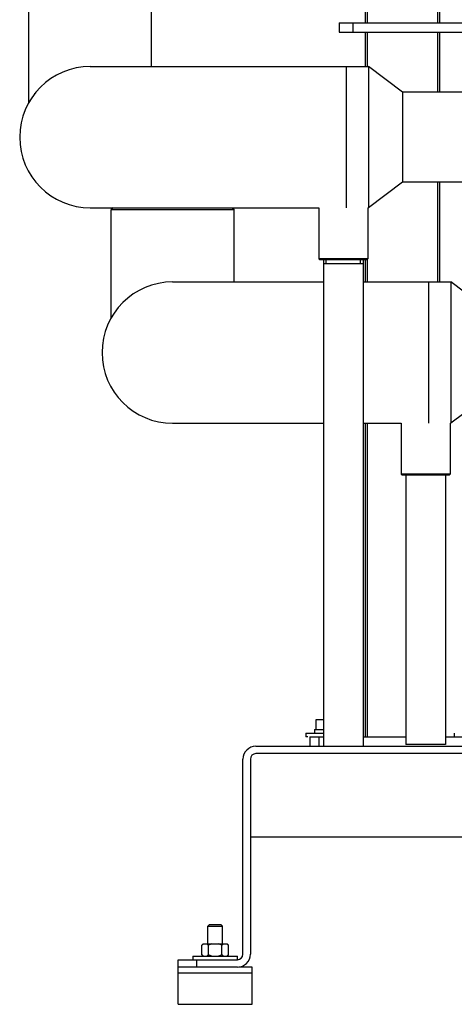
# Model space of a CAD drawing. Header units: millimetres. Extents: x 0 to 4000, y 0 to 3000.
# Tile 146 of 170: x 2648 to 2883, y 1393 to 1923. Entities that reach past the tile are written whole.
import ezdxf

# ---------------------------------------------------------------- set-up
doc = ezdxf.new("R2010")
doc.units = ezdxf.units.MM
doc.header["$LTSCALE"] = 219.99956
doc.layers.get('0').update_dxf_attribs({"linetype": 'CONTINUOUS'})
doc.layers.add('3_ALL_AXES', color=7, linetype='CONTINUOUS')

msp = doc.modelspace()

# ---------------------------------------------------------------- linework, layer by layer
at = {"color": 7, "linetype": 'CONTINUOUS'}
for p, q in [((2834.8, 2736.18), (2834.8, 1921.68)), ((2874.8, 2736.18), (2874.8, 1921.68)), ((2653.33, 1878.95), (2653.33, 1937.18)), ((2719.53, 1898.23), (2719.53, 1937.18)), ((2820.73, 1921.68), (2820.73, 1916.68)), ((2820.73, 1921.68), (2895.81, 1921.68)), ((2820.73, 1916.68), (2895.81, 1916.68)), ((2834.8, 1916.68), (2834.8, 1898.23)), ((2874.8, 1916.68), (2874.8, 1884.33)), ((2686.43, 1898.23), (2836.43, 1898.23)), ((2836.43, 1898.23), (2836.43, 1822.13)), ((2854.93, 1884.33), (2836.43, 1898.23)), ((2854.93, 1884.33), (2854.93, 1836.03)), ((2889.93, 1884.33), (2854.93, 1884.33)), ((2854.93, 1836.03), (2836.43, 1822.13)), ((2889.93, 1836.03), (2854.93, 1836.03)), ((2874.8, 1836.03), (2874.8, 1782.23)), ((2686.43, 1822.13), (2809.73, 1822.13)), ((2698.73, 1822.13), (2697.78, 1821.18)), ((2697.78, 1762.95), (2697.78, 1821.18)), ((2697.78, 1821.18), (2763.98, 1821.18)), ((2763.03, 1822.13), (2763.98, 1821.18)), ((2763.98, 1782.23), (2763.98, 1821.18)), ((2809.73, 1822.13), (2809.73, 1794.68)), ((2836.13, 1822.13), (2836.13, 1794.68)), ((2836.13, 1822.13), (2836.43, 1822.13)), ((2810.23, 1794.18), (2809.73, 1794.68)), ((2836.13, 1794.68), (2809.73, 1794.68)), ((2835.63, 1794.18), (2810.23, 1794.18)), ((2812.28, 1794.18), (2812.28, 1532.18)), ((2833.58, 1794.18), (2833.58, 1532.18)), ((2834.8, 1794.18), (2834.8, 1782.23)), ((2835.63, 1794.18), (2836.13, 1794.68)), ((2812.28, 1792.18), (2833.58, 1792.18)), ((2730.88, 1782.23), (2812.28, 1782.23)), ((2833.58, 1782.23), (2880.88, 1782.23)), ((2899.38, 1768.33), (2880.88, 1782.23)), ((2880.88, 1782.23), (2880.88, 1706.13)), ((2899.38, 1720.03), (2880.88, 1706.13)), ((2730.88, 1706.13), (2812.28, 1706.13)), ((2833.58, 1706.13), (2854.18, 1706.13)), ((2834.8, 1706.13), (2834.8, 1537.18)), ((2854.18, 1706.13), (2854.18, 1678.68)), ((2880.58, 1706.13), (2880.88, 1706.13)), ((2880.58, 1706.13), (2880.58, 1678.68)), ((2880.58, 1678.68), (2854.18, 1678.68)), ((2854.68, 1678.18), (2854.18, 1678.68)), ((2880.08, 1678.18), (2854.68, 1678.18)), ((2856.73, 1678.18), (2856.73, 1533.18)), ((2878.03, 1678.18), (2878.03, 1533.18)), ((2880.08, 1678.18), (2880.58, 1678.68)), ((2808.3, 1546.48), (2812.28, 1546.48)), ((2808.3, 1541.18), (2808.3, 1546.48)), ((2802.8, 1539.18), (2812.28, 1539.18)), ((2802.8, 1539.18), (2802.8, 1537.18)), ((2807.42, 1541.18), (2812.28, 1541.18)), ((2807.42, 1541.18), (2807.42, 1539.18)), ((2882.8, 1539.18), (2882.8, 1537.18)), ((2803.8, 1537.18), (2802.8, 1537.18)), ((2804.8, 1537.18), (2812.28, 1537.18)), ((2804.8, 1537.18), (2804.8, 1532.18)), ((2809.8, 1537.18), (2809.8, 1532.18)), ((2833.58, 1537.18), (2856.73, 1537.18)), ((2878.03, 1533.18), (2856.73, 1533.18)), ((2878.03, 1537.18), (2906.8, 1537.18)), ((2775.8, 1532.18), (3271.8, 1532.18)), ((3271.8, 1528.18), (2775.8, 1528.18)), ((2768.8, 1420.18), (2768.8, 1525.18)), ((2772.8, 1525.18), (2772.8, 1420.18)), ((3274.8, 1483.18), (2772.8, 1483.18)), ((2750.8, 1436.18), (2749.8, 1435.18)), ((2749.8, 1435.18), (2757.8, 1435.18)), ((2749.8, 1425.68), (2749.8, 1435.18)), ((2750.8, 1436.18), (2756.8, 1436.18)), ((2756.8, 1436.18), (2757.8, 1435.18)), ((2757.8, 1425.68), (2757.8, 1435.18)), ((2746.61, 1419.87), (2746.61, 1424.99)), ((2747.3, 1425.68), (2760.3, 1425.68)), ((2750.21, 1419.87), (2750.21, 1424.99)), ((2757.4, 1419.87), (2757.4, 1424.99)), ((2760.99, 1419.87), (2760.99, 1424.99)), ((2733.8, 1417.18), (2765.8, 1417.18)), ((2733.8, 1393.18), (2733.8, 1417.18)), ((2741.8, 1419.18), (2765.8, 1419.18)), ((2741.8, 1419.18), (2741.8, 1417.18)), ((2765.8, 1417.18), (2765.8, 1419.18)), ((2765.8, 1413.18), (2733.8, 1413.18)), ((2773.8, 1413.18), (2766.66, 1413.18)), ((2773.8, 1393.18), (2773.8, 1413.18)), ((2733.8, 1410.18), (2773.8, 1410.18)), ((2733.8, 1393.18), (2773.8, 1393.18))]:
    msp.add_line(p, q, dxfattribs=at)
at = {"color": 9, "linetype": 'CONTINUOUS'}
for p, q in [((2835.8, 2732.18), (2835.8, 1921.68)), ((2873.8, 2732.18), (2873.8, 1921.68)), ((2828.23, 1916.68), (2828.23, 1921.68)), ((2835.8, 1916.68), (2835.8, 1898.23)), ((2873.8, 1916.68), (2873.8, 1884.33)), ((2824.43, 1898.23), (2824.43, 1822.13)), ((2873.8, 1836.03), (2873.8, 1782.23)), ((2835.8, 1794.36), (2835.8, 1782.23)), ((2868.88, 1782.23), (2868.88, 1706.13)), ((2835.8, 1706.13), (2835.8, 1537.18)), ((2743.8, 1417.18), (2743.8, 1413.18))]:
    msp.add_line(p, q, dxfattribs=at)
at = {"color": 2, "linetype": 'CONTINUOUS'}
for p, q in [((2656.62, 1883.49), (2656.62, 1883.81)), ((2813.61, 1792.18), (2813.61, 1794.18)), ((2832.24, 1792.18), (2832.24, 1794.18)), ((2701.07, 1767.49), (2701.07, 1767.81))]:
    msp.add_line(p, q, dxfattribs=at)
at = {"color": 7, "linetype": 'CONTINUOUS'}
for centre, radius, start, end in [((2686.43, 1860.18), 38.05, 90, 270), ((2730.88, 1744.18), 38.05, 90, 270), ((2775.8, 1525.18), 7, 90, 180), ((2775.8, 1525.18), 3, 90, 180), ((2765.8, 1420.18), 7, 270, 360), ((2765.8, 1420.18), 3, 270, 360)]:
    msp.add_arc(centre, radius, start, end, dxfattribs=at)
for points, knots in [([(2747.48, 1425.68), (2747.4, 1425.64), (2747.09, 1425.44), (2746.81, 1425.19), (2746.61, 1424.99)], [0, 0, 0, 0, 0.237469, 1, 1, 1, 1]), ([(2750.21, 1424.99), (2750.14, 1425.06), (2749.87, 1425.31), (2749.58, 1425.54), (2749.34, 1425.68)], [0, 0, 0, 0, 0.262513, 1, 1, 1, 1]), ([(2758.26, 1425.68), (2758.19, 1425.64), (2757.87, 1425.44), (2757.6, 1425.19), (2757.4, 1424.99)], [0, 0, 0, 0, 0.237469, 1, 1, 1, 1]), ([(2760.99, 1424.99), (2760.92, 1425.06), (2760.66, 1425.31), (2760.36, 1425.54), (2760.13, 1425.68)], [0, 0, 0, 0, 0.262513, 1, 1, 1, 1]), ([(2747.48, 1419.18), (2747.4, 1419.22), (2747.09, 1419.42), (2746.81, 1419.67), (2746.61, 1419.87)], [0, 0, 0, 0, 0.237469, 1, 1, 1, 1]), ([(2750.21, 1419.87), (2750.14, 1419.8), (2749.87, 1419.55), (2749.58, 1419.32), (2749.34, 1419.18)], [0, 0, 0, 0, 0.262513, 1, 1, 1, 1]), ([(2758.26, 1419.18), (2758.19, 1419.22), (2757.87, 1419.42), (2757.6, 1419.67), (2757.4, 1419.87)], [0, 0, 0, 0, 0.237469, 1, 1, 1, 1]), ([(2760.99, 1419.87), (2760.92, 1419.8), (2760.66, 1419.55), (2760.36, 1419.32), (2760.13, 1419.18)], [0, 0, 0, 0, 0.262513, 1, 1, 1, 1])]:
    msp.add_open_spline(points, degree=3, knots=knots, dxfattribs=at)
for points in [[(2751.94, 1425.68), (2751.34, 1425.51), (2750.76, 1425.27), (2750.21, 1424.99)], [(2757.4, 1424.99), (2756.84, 1425.27), (2756.26, 1425.51), (2755.67, 1425.68)], [(2751.94, 1419.18), (2751.34, 1419.35), (2750.76, 1419.59), (2750.21, 1419.87)], [(2757.4, 1419.87), (2756.84, 1419.59), (2756.26, 1419.35), (2755.67, 1419.18)]]:
    msp.add_open_spline(points, degree=3, dxfattribs=at)
at = {"layer": '3_ALL_AXES', "color": 7, "linetype": 'CONTINUOUS'}
for p, q in [((2747.3, 1425.68), (2746.61, 1424.99)), ((2760.3, 1425.68), (2760.99, 1424.99)), ((2746.61, 1419.87), (2747.3, 1419.18)), ((2760.99, 1419.87), (2760.3, 1419.18))]:
    msp.add_line(p, q, dxfattribs=at)

doc.saveas('drawing.dxf')
